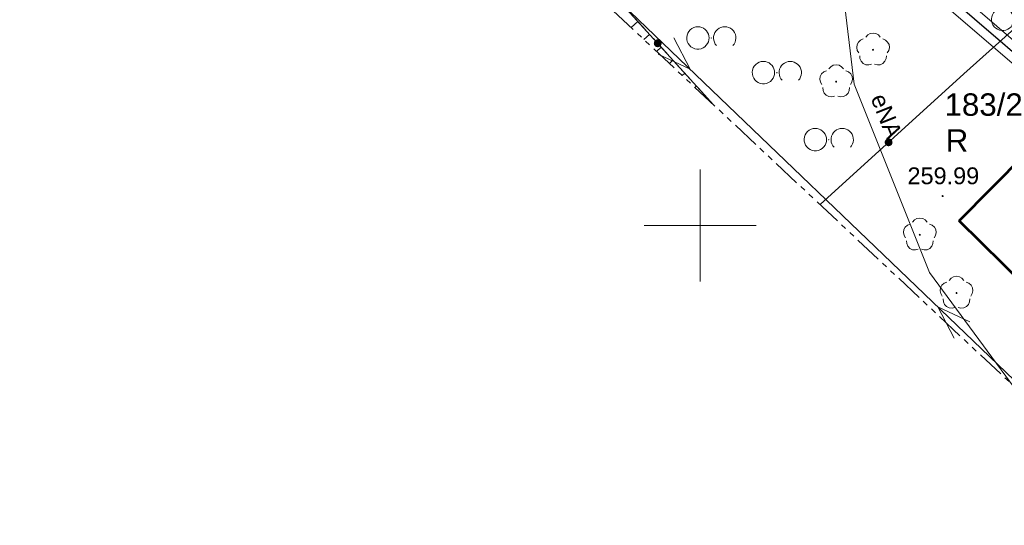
# Model space of a CAD drawing. Header units: metres. Extents: x 7427125 to 7427502, y 5541102 to 5541557.
# Tile 13 of 44: x 7427220 to 7427264, y 5541237 to 5541259. Entities that reach past the tile are written whole.
import ezdxf

# ---------------------------------------------------------------- set-up
doc = ezdxf.new("R2010")
doc.units = ezdxf.units.M
doc.header["$MEASUREMENT"] = 0
doc.linetypes.add('( Phantom )', pattern=[2.5, 1.25, -0.25, 0.25, -0.25, 0.25, -0.25])
doc.linetypes.add('PRZER2-1', pattern=[1.5, 1, -0.5])
for name, color, linetype, lineweight in [('GESBZO', 7, 'Continuous', 53), ('GESDZI_O', 7, 'Continuous', 13), ('GOSRBG', 7, 'Continuous', 13), ('GSLKOG', 7, 'Continuous', 30), ('GSPWPS', 7, 'Continuous', 13), ('GSPWPS_O', 7, 'Continuous', 13), ('GSSZAD', 7, 'Continuous', 13), ('GSSZSN', 7, 'Continuous', 13), ('GULLOB', 7, 'Continuous', 30)]:
    doc.layers.add(name, color=color, linetype=linetype, lineweight=lineweight)
for name, color, linetype, lineweight, true_color in [('GESUZY_O', 7, 'Continuous', 13, 0x008000), ('GSPRDL', 7, 'Continuous', 13, 0x008000), ('GULEPR', 1, 'Continuous', 13, 0xff0000), ('GULEPR_O', 1, 'Continuous', 13, 0xff0000), ('GULWPR', 5, 'Continuous', 13, 0x0000ff), ('Ramka sekcyjna', 7, 'Continuous', 13, 0xa5007c)]:
    doc.layers.add(name, color=color, linetype=linetype, lineweight=lineweight, true_color=true_color)
doc.styles.add('Arial', font='arial.ttf')

# ---------------------------------------------------------------- blocks, each defined once
blk = doc.blocks.new('D_GSPWPS1')
blk.add_hatch(color=0).paths.add_polyline_path([(0, -0.045), (-0.011647, -0.043467), (-0.0225, -0.038971), (-0.03182, -0.03182), (-0.038971, -0.0225), (-0.043467, -0.011647), (-0.045, 0), (-0.043467, 0.011647), (-0.038971, 0.0225), (-0.03182, 0.03182), (-0.0225, 0.038971), (-0.011647, 0.043467), (0, 0.045), (0.011647, 0.043467), (0.0225, 0.038971), (0.03182, 0.03182), (0.038971, 0.0225), (0.043467, 0.011647), (0.045, 0), (0.043467, -0.011647), (0.038971, -0.0225), (0.03182, -0.03182), (0.0225, -0.038971), (0.011647, -0.043467)])
blk = doc.blocks.new('D_GSPRDL1')
blk.add_hatch(color=0).paths.add_polyline_path([(0, -0.045), (-0.013906, -0.042798), (-0.02645, -0.036406), (-0.036406, -0.02645), (-0.042798, -0.013906), (-0.045, 0), (-0.042798, 0.013906), (-0.036406, 0.02645), (-0.02645, 0.036406), (-0.013906, 0.042798), (0, 0.045), (0.013906, 0.042798), (0.02645, 0.036406), (0.036406, 0.02645), (0.042798, 0.013906), (0.045, 0), (0.042798, -0.013906), (0.036406, -0.02645), (0.02645, -0.036406), (0.013906, -0.042798)])
at = {"color": 0, "flags": 128}
for points in [[(-0.635969, -0.134326), (-0.70458, -0.024001), (-0.731429, 0.103115), (-0.713292, 0.231763), (-0.652348, 0.346501), (-0.55591, 0.433559), (-0.435555, 0.482485)], [(-0.324277, 0.563333), (-0.240553, 0.662679), (-0.127956, 0.727494), (0, 0.75), (0.127956, 0.727494), (0.240553, 0.662679), (0.324277, 0.563333)], [(0.435555, 0.482485), (0.55591, 0.433559), (0.652348, 0.346501), (0.713292, 0.231763), (0.731429, 0.103115), (0.70458, -0.024001), (0.635969, -0.134326)], [(-0.068773, -0.646351), (-0.194901, -0.677512), (-0.324092, -0.663766), (-0.440839, -0.606763), (-0.531129, -0.513345), (-0.584125, -0.394725), (-0.593465, -0.265141)], [(0.593465, -0.265141), (0.584125, -0.394725), (0.531129, -0.513345), (0.440839, -0.606763), (0.324092, -0.663766), (0.194901, -0.677512), (0.068773, -0.646351)]]:
    blk.add_lwpolyline(points, dxfattribs=at)
blk = doc.blocks.new('D_SUEP1')
at = {"color": 0, "flags": 128}
blk.add_lwpolyline([(-0.75, -0.5), (0.75, 0), (-0.75, 0.5)], dxfattribs=at)
blk = doc.blocks.new('D_KOLO')
blk.add_hatch(color=0).paths.add_polyline_path([(0, -0.175), (-0.045293, -0.169037), (-0.0875, -0.151554), (-0.123744, -0.123744), (-0.151554, -0.0875), (-0.169037, -0.045293), (-0.175, 0), (-0.169037, 0.045293), (-0.151554, 0.0875), (-0.123744, 0.123744), (-0.0875, 0.151554), (-0.045293, 0.169037), (0, 0.175), (0.045293, 0.169037), (0.0875, 0.151554), (0.123744, 0.123744), (0.151554, 0.0875), (0.169037, 0.045293), (0.175, 0), (0.169037, -0.045293), (0.151554, -0.0875), (0.123744, -0.123744), (0.0875, -0.151554), (0.045293, -0.169037)])
blk = doc.blocks.new('D_GSSZAD3')
at = {"color": 0, "flags": 128}
blk.add_lwpolyline([(-0.6, 0.5), (-0.513176, 0.492404), (-0.42899, 0.469846), (-0.35, 0.433013), (-0.278606, 0.383022), (-0.216978, 0.321394), (-0.166987, 0.25), (-0.130154, 0.17101), (-0.107596, 0.086824), (-0.1, 0), (-0.107596, -0.086824), (-0.130154, -0.17101), (-0.166987, -0.25), (-0.222125, -0.32743), (-0.290921, -0.393027), (-0.370887, -0.444418), (-0.459134, -0.479746), (-0.552472, -0.497736), (-0.647528, -0.497736), (-0.740866, -0.479746), (-0.829113, -0.444418), (-0.909079, -0.393027), (-0.977875, -0.32743), (-1.033013, -0.25), (-1.0725, -0.163534), (-1.094911, -0.071157), (-1.099434, 0.023791), (-1.085906, 0.117879), (-1.054816, 0.207708), (-1.007288, 0.290028), (-0.94504, 0.361867), (-0.87032, 0.420627), (-0.785831, 0.464184), (-0.694626, 0.490964), (-0.6, 0.5)], close=True, dxfattribs=at)
blk.add_lwpolyline([(0.234697, -0.341399), (0.179845, -0.271053), (0.138367, -0.192079), (0.111581, -0.106992), (0.100342, -0.018499), (0.105007, 0.070582), (0.125427, 0.157417), (0.160952, 0.239242), (0.210451, 0.313452), (0.27235, 0.377684), (0.344678, 0.429896), (0.425132, 0.468424), (0.511152, 0.492043), (0.6, 0.5), (0.688848, 0.492043), (0.774868, 0.468424), (0.855322, 0.429896), (0.92765, 0.377684), (0.989549, 0.313452), (1.039048, 0.239242), (1.074573, 0.157417), (1.094993, 0.070582), (1.099658, -0.018499), (1.088419, -0.106992), (1.061633, -0.192079), (1.020155, -0.271053), (0.965303, -0.341399)], dxfattribs=at)

msp = doc.modelspace()

# ---------------------------------------------------------------- linework, layer by layer
at = {"layer": 'GESBZO', "color": 7, "linetype": 'Continuous', "lineweight": 53, "flags": 128}
msp.add_lwpolyline([(7427261.58, 5541250.21), (7427264.51, 5541253.17), (7427267.46, 5541250.25), (7427264.54, 5541247.29), (7427261.58, 5541250.21)], close=True, dxfattribs=at)
at = {"layer": 'GOSRBG', "color": 7, "linetype": '( Phantom )', "lineweight": 13, "flags": 128}
msp.add_lwpolyline([(7427455.093, 5541312.435), (7427244.198, 5541498.57), (7427125.239, 5541372.711), (7427331.365, 5541179.81), (7427455.093, 5541312.435)], close=True, dxfattribs=at)
at = {"layer": 'GSLKOG', "color": 7, "linetype": 'Continuous', "lineweight": 30, "flags": 128}
for points in [[(7427269.87, 5541264.03), (7427261.78, 5541256.77), (7427255.363, 5541250.936)], [(7427250.602, 5541255.391), (7427245.38, 5541261.14), (7427244.947, 5541260.683)]]:
    msp.add_lwpolyline(points, dxfattribs=at)
at = {"layer": 'GSSZAD', "color": 7, "linetype": 'PRZER2-1', "lineweight": 13}
for points in [[(7427250.5, 5541258.39), (7427250.49, 5541258.37), (7427250.51, 5541258.37), (7427250.5, 5541258.39)], [(7427253.43, 5541256.84), (7427253.42, 5541256.82), (7427253.44, 5541256.82), (7427253.43, 5541256.84)], [(7427255.75, 5541253.85), (7427255.74, 5541253.83), (7427255.76, 5541253.83), (7427255.75, 5541253.85)]]:
    msp.add_lwpolyline(points, close=True, dxfattribs=at)
at = {"layer": 'GSSZSN', "color": 7, "linetype": 'PRZER2-1', "lineweight": 13}
msp.add_lwpolyline([(7427250.602, 5541255.391), (7427245.38, 5541261.14), (7427244.948, 5541260.682)], dxfattribs=at)
at = {"layer": 'GSSZSN', "color": 7, "linetype": 'Continuous', "lineweight": 13, "flags": 128}
for points in [[(7427247.22, 5541259.115), (7427246.917, 5541258.84)], [(7427247.742, 5541258.539), (7427247.487, 5541258.307)], [(7427248.265, 5541257.964), (7427248.056, 5541257.774)], [(7427248.788, 5541257.388), (7427248.626, 5541257.24)], [(7427249.311, 5541256.812), (7427249.195, 5541256.707)], [(7427249.834, 5541256.237), (7427249.765, 5541256.174)], [(7427250.357, 5541255.661), (7427250.335, 5541255.641)]]:
    msp.add_lwpolyline(points, dxfattribs=at)
at = {"layer": 'GULEPR', "color": 1, "linetype": 'Continuous', "lineweight": 13, "true_color": 0xff0000, "flags": 128}
for points in [[(7427245.044, 5541260.592), (7427245.41, 5541260.96), (7427264.77, 5541242.4), (7427266.526, 5541240.489)], [(7427264.77, 5541242.4), (7427264.24, 5541242.49), (7427260.25, 5541247.9), (7427256.88, 5541256.31), (7427256.38, 5541260.54)]]:
    msp.add_lwpolyline(points, dxfattribs=at)
at = {"layer": 'GULLOB', "color": 7, "linetype": 'Continuous', "lineweight": 30, "flags": 128}
msp.add_lwpolyline([(7427169.735, 5541342.305), (7427185.6, 5541323.21), (7427203.9, 5541307.69), (7427224.49, 5541290.58), (7427225.37, 5541289.9), (7427226.14, 5541289.31), (7427233.44, 5541282.9), (7427256.67, 5541264.04), (7427270.69, 5541252), (7427281.09, 5541242.14), (7427292.32, 5541226.1), (7427295.99, 5541220.55), (7427302.93, 5541211.15)], dxfattribs=at)
at = {"layer": 'GULWPR', "color": 5, "linetype": 'Continuous', "lineweight": 13, "true_color": 0x0000ff, "flags": 128}
for points in [[(7427226.404, 5541289.611), (7427233.698, 5541283.206), (7427256.926, 5541264.347), (7427270.958, 5541252.297), (7427281.395, 5541242.402), (7427292.651, 5541226.325), (7427296.318, 5541220.779), (7427303.252, 5541211.388)], [(7427225.876, 5541289.009), (7427233.182, 5541282.594), (7427256.414, 5541263.733), (7427270.422, 5541251.703), (7427280.785, 5541241.878), (7427291.989, 5541225.875), (7427295.662, 5541220.321), (7427302.608, 5541210.912)]]:
    msp.add_lwpolyline(points, dxfattribs=at)
at = {"layer": 'Ramka sekcyjna', "color": 7, "linetype": 'Continuous', "lineweight": 13, "flags": 128}
for points in [[(7427250, 5541250), (7427250, 5541252.5)], [(7427252.5, 5541250), (7427247.5, 5541250)], [(7427252.5, 5541250), (7427247.5, 5541250)], [(7427250, 5541250), (7427250, 5541247.5)]]:
    msp.add_lwpolyline(points, dxfattribs=at)

# ---------------------------------------------------------------- block references
at = {"layer": 'GSLKOG', "color": 7, "linetype": 'Continuous', "lineweight": 30}
for p, rotation in [((7427248.105, 5541258.14), 132.2499148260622), ((7427248.105, 5541258.14), 132.2499148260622), ((7427258.425, 5541253.72), 222.2736890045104), ((7427258.425, 5541253.72), 222.2736890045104)]:
    msp.add_blockref('D_KOLO', p, dxfattribs=dict(at, rotation=rotation))
at = {"layer": 'GSPRDL', "color": 96, "linetype": 'Continuous', "lineweight": 13, "true_color": 0x008000}
for p in [(7427257.73, 5541257.85), (7427256.08, 5541256.43), (7427259.82, 5541249.59), (7427261.46, 5541246.99)]:
    msp.add_blockref('D_GSPRDL1', p, dxfattribs=at)
at = {"layer": 'GSPWPS', "color": 7, "linetype": 'Continuous', "lineweight": 13}
msp.add_blockref('D_GSPWPS1', (7427260.84, 5541251.32), dxfattribs=at)
at = {"layer": 'GSSZAD', "color": 7, "linetype": 'Continuous', "lineweight": 13}
for p in [(7427264.12, 5541259.21), (7427250.5, 5541258.38), (7427253.43, 5541256.83), (7427255.75, 5541253.84)]:
    msp.add_blockref('D_GSSZAD3', p, dxfattribs=at)
at = {"layer": 'GULEPR', "color": 1, "linetype": 'Continuous', "lineweight": 13, "true_color": 0xff0000}
for p, rotation in [((7427249.019, 5541257.5), 316.2085924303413), ((7427261.161, 5541245.86), 136.2085924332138)]:
    msp.add_blockref('D_SUEP1', p, dxfattribs=dict(at, rotation=rotation))

# ---------------------------------------------------------------- texts
at = {"layer": 'GESDZI_O', "color": 7, "linetype": 'Continuous', "lineweight": 0, "style": 'Arial'}
msp.add_text('183/2', height=1, dxfattribs=at).set_placement((7427260.925, 5541254.904))
at = {"layer": 'GESUZY_O', "color": 96, "linetype": 'Continuous', "lineweight": 0, "true_color": 0x008000, "style": 'Arial'}
msp.add_text('R', height=1, dxfattribs=at).set_placement((7427260.976, 5541253.302))
at = {"layer": 'GSPWPS_O', "color": 7, "linetype": 'Continuous', "lineweight": 0, "style": 'Arial'}
msp.add_text('259.99', height=0.75, dxfattribs=at).set_placement((7427259.27, 5541251.85))
at = {"layer": 'GULEPR_O', "color": 1, "linetype": 'Continuous', "lineweight": 0, "true_color": 0xff0000, "style": 'Arial'}
msp.add_text('eNA', height=0.75, rotation=291.6146, dxfattribs=at).set_placement((7427257.61, 5541255.7))

doc.saveas('drawing.dxf')
